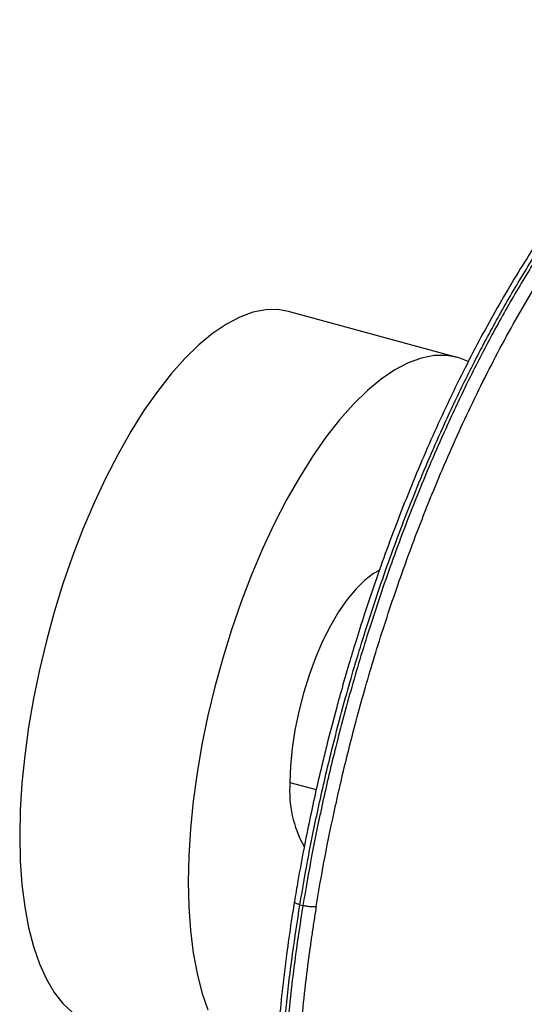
# Paper-space layout '_Trimétrica' of a CAD drawing. Header units: inches. Extents: x -1.07 to 4.85, y -5.32 to 3.74.
# Tile 2 of 8: x -1.07 to 1.89, y -2.03 to 3.74. Entities that reach past the tile are written whole.
import ezdxf

# ---------------------------------------------------------------- set-up
doc = ezdxf.new("R2010")
doc.units = ezdxf.units.IN
doc.header["$MEASUREMENT"] = 0

psp = doc.layouts.new('_Trimétrica')

# ---------------------------------------------------------------- linework, layer by layer
at = {"color": 7, "linetype": 'Continuous', "lineweight": 25}
for p, q in [((1.4978, 1.7634), (0.509, 2.0322)), ((0.5166, -0.7293), (0.6706, -0.7711)), ((0.575, -1.4459), (0.5925, -1.4506))]:
    psp.add_line(p, q, dxfattribs=at)
at = {"color": 7, "linetype": 'Continuous', "lineweight": 25, "flags": 128}
for points in [[(0.509, 2.0322), (0.4464, 2.0432), (0.3744, 2.0423), (0.2995, 2.0278), (0.2224, 1.9998), (0.1434, 1.9585), (0.063, 1.9041), (-0.0181, 1.8369), (-0.0994, 1.7575), (-0.1805, 1.6663), (-0.2609, 1.564), (-0.3399, 1.4511), (-0.417, 1.3284), (-0.4919, 1.1968), (-0.564, 1.057), (-0.6327, 0.91), (-0.6978, 0.7567), (-0.7587, 0.5982), (-0.815, 0.4354), (-0.8665, 0.2694), (-0.9127, 0.1013), (-0.9534, -0.0678), (-0.9883, -0.2369), (-1.0172, -0.4048), (-1.0398, -0.5705), (-1.0561, -0.7328), (-1.0659, -0.8907), (-1.0692, -1.0432), (-1.0659, -1.1894), (-1.0561, -1.3281), (-1.0398, -1.4587), (-1.0172, -1.5801), (-0.9883, -1.6917), (-0.9534, -1.7927), (-0.9127, -1.8824), (-0.8665, -1.9603), (-0.815, -2.0258), (-0.7587, -2.0786)], [(1.5622, 1.7389), (1.504, 1.7617), (1.4352, 1.7745), (1.3632, 1.7736), (1.2883, 1.7591), (1.2111, 1.7311), (1.1321, 1.6898), (1.0518, 1.6353), (0.9707, 1.5682), (0.8893, 1.4888), (0.8082, 1.3976), (0.7279, 1.2952), (0.6489, 1.1824), (0.5717, 1.0597), (0.4969, 0.9281), (0.4248, 0.7883), (0.3561, 0.6413), (0.291, 0.488), (0.2301, 0.3295), (0.1737, 0.1667), (0.1223, 0.0007), (0.076, -0.1674), (0.0354, -0.3366), (0.0005, -0.5056), (-0.0284, -0.6735), (-0.051, -0.8392), (-0.0673, -1.0015), (-0.0771, -1.1594), (-0.0804, -1.312), (-0.0771, -1.4581), (-0.0673, -1.5969), (-0.051, -1.7274), (-0.0284, -1.8489), (0.0005, -1.9604), (0.0354, -2.0614)], [(1.0398, 0.5134), (1.0075, 0.4957), (0.956, 0.4574), (0.9041, 0.4067), (0.8526, 0.3445), (0.8023, 0.2717), (0.754, 0.1895), (0.7085, 0.0991), (0.6665, 0.0021), (0.6287, -0.1001), (0.5956, -0.2059), (0.5677, -0.3136), (0.5456, -0.4214), (0.5296, -0.5278), (0.5199, -0.6309), (0.5166, -0.7293)]]:
    psp.add_lwpolyline(points, dxfattribs=at)
at = {"color": 7, "linetype": 'Continuous', "lineweight": 25}
psp.add_arc((1.1806, -0.7794), 0.6658, 175.6848, 209.20776, dxfattribs=at)
for points, knots in [([(0.575, -1.4459), (0.5916, -1.3493), (0.6257, -1.1499), (0.6902, -0.8387), (0.7681, -0.5076), (0.8619, -0.1572), (0.9732, 0.2107), (1.1033, 0.5932), (1.2536, 0.9862), (1.4045, 1.3372), (1.55, 1.6434), (1.685, 1.9049), (1.8288, 2.1604), (1.9809, 2.4071), (2.1405, 2.6418), (2.3066, 2.8615), (2.4779, 3.0628), (2.6531, 3.2428), (2.8305, 3.3987), (3.0082, 3.5279), (3.1847, 3.6286), (3.3577, 3.6982), (3.515, 3.7375), (3.6111, 3.7388), (3.6536, 3.7393)], [0, 0, 0, 0, 0.037495, 0.077401, 0.119854, 0.164983, 0.212898, 0.263689, 0.317409, 0.374071, 0.41347, 0.454131, 0.496011, 0.539054, 0.583184, 0.628313, 0.674334, 0.721126, 0.768554, 0.816469, 0.864716, 0.91313, 0.961544, 1, 1, 1, 1]), ([(3.7859, 3.7239), (3.7587, 3.7289), (3.6806, 3.743), (3.5431, 3.7325), (3.3753, 3.6944), (3.2021, 3.6237), (3.0257, 3.5232), (2.8479, 3.394), (2.6705, 3.2381), (2.4954, 3.0581), (2.324, 2.8567), (2.1579, 2.6371), (1.9983, 2.4023), (1.8462, 2.1557), (1.7024, 1.9001), (1.5674, 1.6387), (1.422, 1.3324), (1.271, 0.9815), (1.1207, 0.5885), (0.9906, 0.2059), (0.8793, -0.1619), (0.7855, -0.5123), (0.7076, -0.8434), (0.6431, -1.1546), (0.609, -1.354), (0.5925, -1.4506)], [0, 0, 0, 0, 0.024859, 0.0714502, 0.1182028, 0.1649554, 0.2115466, 0.2578181, 0.3036182, 0.3488045, 0.3932464, 0.4368266, 0.4794429, 0.5210083, 0.5614519, 0.6007178, 0.638765, 0.6934822, 0.7453591, 0.7944068, 0.8406783, 0.8842585, 0.9252553, 0.9637918, 1, 1, 1, 1]), ([(3.6416, 3.7433), (3.6112, 3.7427), (3.5484, 3.7416), (3.4507, 3.7264), (3.3492, 3.701), (3.2462, 3.6647), (3.1418, 3.6178), (3.0365, 3.5604), (2.9304, 3.4927), (2.8239, 3.415), (2.7171, 3.3274), (2.6102, 3.2301), (2.5036, 3.1236), (2.3973, 3.0079), (2.2918, 2.8833), (2.187, 2.7503), (2.0834, 2.6091), (1.9811, 2.46), (1.8804, 2.3034), (1.7814, 2.1398), (1.6845, 1.9695), (1.5899, 1.793), (1.4978, 1.6108), (1.4084, 1.4235), (1.3221, 1.2317), (1.2392, 1.0363), (1.1599, 0.8383), (1.085, 0.6397), (1.0157, 0.4447), (0.9552, 0.2639), (0.9048, 0.1051), (0.8595, -0.0443), (0.8225, -0.1725), (0.7993, -0.257), (0.7908, -0.2879)], [0, 0, 0, 0, 0.030532, 0.063259, 0.096143, 0.129164, 0.162289, 0.195485, 0.228725, 0.261989, 0.295259, 0.328526, 0.361784, 0.395031, 0.428265, 0.461483, 0.494685, 0.527868, 0.561029, 0.594163, 0.627265, 0.660327, 0.693336, 0.726273, 0.759111, 0.791802, 0.824258, 0.85631, 0.887562, 0.916854, 0.941137, 0.961337, 0.985861, 1, 1, 1, 1]), ([(0.6706, -1.4565), (0.7007, -1.2721), (0.7379, -1.0745), (0.8076, -0.758), (0.8331, -0.6491), (0.8894, -0.4251), (0.9201, -0.3099), (0.9873, -0.0737), (1.0238, 0.0473), (1.103, 0.2942), (1.1457, 0.4201), (1.2377, 0.6755), (1.2871, 0.805), (1.3927, 1.0657), (1.4489, 1.1969), (1.5684, 1.4589), (1.6317, 1.5896), (1.7649, 1.8477), (1.8348, 1.9751), (1.981, 2.2235), (2.0571, 2.3444), (2.2147, 2.5762), (2.2961, 2.6872), (2.4629, 2.8955), (2.5483, 2.9928), (2.7212, 3.1707), (2.8089, 3.2511), (2.9845, 3.3922), (3.0725, 3.4529), (3.2467, 3.5522), (3.333, 3.5909), (3.5017, 3.6451), (3.5842, 3.6607), (3.7435, 3.6686), (3.8204, 3.6609), (3.9668, 3.6233), (4.0364, 3.5934), (4.1673, 3.5132), (4.2286, 3.463), (4.3421, 3.3447), (4.3943, 3.2768), (4.4895, 3.1262), (4.5325, 3.0435), (4.6093, 2.8669), (4.6431, 2.7728), (4.7022, 2.5765), (4.7274, 2.4742), (4.7699, 2.2643), (4.7872, 2.1567), (4.8147, 1.9388), (4.8249, 1.8284), (4.8392, 1.6072), (4.8433, 1.4964), (4.8462, 1.2758), (4.845, 1.1662), (4.8383, 0.9494), (4.8328, 0.8423), (4.8181, 0.6316), (4.809, 0.5281), (4.7774, 0.2238), (4.7506, 0.0295), (4.7206, -0.1548)], [0, 0, 0, 0, 0.0625, 0.0625, 0.09375, 0.09375, 0.125, 0.125, 0.15625, 0.15625, 0.1875, 0.1875, 0.21875, 0.21875, 0.25, 0.25, 0.28125, 0.28125, 0.3125, 0.3125, 0.34375, 0.34375, 0.375, 0.375, 0.40625, 0.40625, 0.4375, 0.4375, 0.46875, 0.46875, 0.5, 0.5, 0.53125, 0.53125, 0.5625, 0.5625, 0.59375, 0.59375, 0.625, 0.625, 0.65625, 0.65625, 0.6875, 0.6875, 0.71875, 0.71875, 0.75, 0.75, 0.78125, 0.78125, 0.8125, 0.8125, 0.84375, 0.84375, 0.875, 0.875, 0.90625, 0.90625, 0.9375, 0.9375, 1, 1, 1, 1]), ([(0.6706, -1.4565), (0.6685, -1.4696), (0.6643, -1.4959), (0.6581, -1.5353), (0.652, -1.5747), (0.6461, -1.614), (0.6404, -1.6532), (0.6349, -1.6923), (0.6295, -1.7314), (0.6243, -1.7704), (0.6192, -1.8093), (0.6144, -1.8481), (0.6025, -1.9451), (0.5858, -2.099), (0.5679, -2.3076), (0.5551, -2.5125), (0.5475, -2.7133), (0.545, -2.9095), (0.5486, -3.1643), (0.5661, -3.4692), (0.6076, -3.8092), (0.6692, -4.1204), (0.7503, -4.3996), (0.8501, -4.6442), (0.9677, -4.8518), (1.102, -5.0205), (1.2516, -5.1486), (1.4151, -5.2348), (1.5909, -5.2784), (1.7774, -5.2789), (1.9727, -5.2364), (2.175, -5.1511), (2.3823, -5.0241), (2.5926, -4.8563), (2.8039, -4.6496), (3.0142, -4.4059), (3.2214, -4.1275), (3.4235, -3.8171), (3.6186, -3.4777), (3.8048, -3.1125), (3.9804, -2.7252), (4.1436, -2.3194), (4.2679, -1.9689), (4.3597, -1.6835), (4.4246, -1.4672), (4.4852, -1.2493), (4.5416, -1.0304), (4.5935, -0.8109), (4.6303, -0.6402), (4.6549, -0.5184), (4.6691, -0.4455), (4.6828, -0.3726), (4.696, -0.2999), (4.7086, -0.2272), (4.7166, -0.1789), (4.7206, -0.1548)], [0, 0, 0, 0, 0.002844, 0.005686, 0.008528, 0.011369, 0.01421, 0.01705, 0.019891, 0.022732, 0.025574, 0.028416, 0.03126, 0.046888, 0.062517, 0.078145, 0.093774, 0.109402, 0.125031, 0.156278, 0.187526, 0.218773, 0.25002, 0.281268, 0.312515, 0.343763, 0.37501, 0.406258, 0.437505, 0.468753, 0.5, 0.531248, 0.562495, 0.593743, 0.62499, 0.656237, 0.687485, 0.718732, 0.74998, 0.781227, 0.812475, 0.843722, 0.87497, 0.890598, 0.906227, 0.921855, 0.937483, 0.953112, 0.96874, 0.973953, 0.979162, 0.98437, 0.989578, 0.994788, 1, 1, 1, 1]), ([(1.4198, -5.2935), (1.4597, -5.3024), (1.5345, -5.3193), (1.6425, -5.3234), (1.7358, -5.3173), (1.8157, -5.3045), (1.8846, -5.2882), (1.9466, -5.2696), (2.0101, -5.247), (2.0834, -5.2163), (2.1675, -5.1748), (2.2564, -5.1238), (2.3441, -5.0667), (2.444, -4.9942), (2.557, -4.9021), (2.6806, -4.7881), (2.7942, -4.6717), (2.8916, -4.5631), (2.9816, -4.456), (3.0736, -4.3397), (3.1725, -4.206), (3.2718, -4.0626), (3.3881, -3.8839), (3.5191, -3.6664), (3.6631, -3.4044), (3.8234, -3.0862), (3.9967, -2.7025), (4.1761, -2.2489), (4.338, -1.7787), (4.4595, -1.3678), (4.5481, -1.0262), (4.5967, -0.8186), (4.6288, -0.6707), (4.6494, -0.572), (4.6731, -0.4524), (4.7, -0.3087), (4.7173, -0.2055), (4.7266, -0.1503)], [0, 0, 0, 0, 0.033556, 0.062863, 0.087821, 0.109006, 0.127099, 0.142085, 0.157016, 0.175851, 0.198331, 0.22112, 0.243171, 0.264513, 0.296234, 0.327874, 0.357209, 0.381626, 0.401424, 0.425557, 0.451781, 0.477611, 0.502971, 0.543761, 0.583399, 0.622996, 0.682347, 0.74166, 0.800938, 0.860178, 0.89336, 0.925968, 0.93592, 0.947342, 0.962001, 0.979652, 1, 1, 1, 1]), ([(0.7908, -0.2879), (0.7702, -0.3653), (0.7412, -0.4747), (0.7013, -0.6378), (0.6685, -0.7787), (0.6319, -0.9468), (0.5965, -1.1232), (0.5664, -1.2851), (0.5498, -1.3871), (0.5431, -1.4279)], [0, 0, 0, 0, 0.203931, 0.288376, 0.42824, 0.573566, 0.729436, 0.891966, 1, 1, 1, 1]), ([(0.5431, -1.4279), (0.5394, -1.4504), (0.5247, -1.5376), (0.503, -1.6894), (0.478, -1.8836), (0.4572, -2.0781), (0.4404, -2.2719), (0.428, -2.4641), (0.42, -2.6541), (0.4165, -2.8409), (0.4177, -3.0241), (0.4236, -3.2029), (0.4341, -3.377), (0.4494, -3.5457), (0.4693, -3.7086), (0.4938, -3.8654), (0.5229, -4.0157), (0.5566, -4.159), (0.5947, -4.2952), (0.6372, -4.4239), (0.6841, -4.5449), (0.7353, -4.6579), (0.7907, -4.7628), (0.8502, -4.8594), (0.9139, -4.9474), (0.9817, -5.0266), (1.0535, -5.0973), (1.1297, -5.1576), (1.1823, -5.1946), (1.2103, -5.2087), (1.2105, -5.2088)], [0, 0, 0, 0, 0.012465, 0.048334, 0.084813, 0.121762, 0.159076, 0.196675, 0.234495, 0.272484, 0.310603, 0.348818, 0.3871, 0.425429, 0.463784, 0.502149, 0.540513, 0.578866, 0.617199, 0.65551, 0.693794, 0.732053, 0.770285, 0.808493, 0.846685, 0.884874, 0.92308, 0.961344, 0.99973, 1, 1, 1, 1]), ([(0.575, -1.4459), (0.5688, -1.444), (0.5593, -1.4411), (0.5503, -1.4367), (0.5454, -1.4334), (0.5427, -1.4303), (0.5428, -1.4286), (0.5429, -1.4278)], [0, 0, 0, 0, 0.3235963, 0.4977939, 0.6756882, 0.8535825, 1, 1, 1, 1]), ([(1.2231, -5.2104), (1.194, -5.1938), (1.1209, -5.1522), (1.0152, -5.0546), (0.906, -4.9242), (0.8097, -4.7715), (0.7257, -4.6008), (0.654, -4.4145), (0.5941, -4.2156), (0.538, -3.9742), (0.4912, -3.6868), (0.4596, -3.3522), (0.4468, -3.0157), (0.4499, -2.6826), (0.4663, -2.3571), (0.4938, -2.0421), (0.5294, -1.7402), (0.5602, -1.5419), (0.575, -1.4459)], [0, 0, 0, 0, 0.043234, 0.10853, 0.17256, 0.235174, 0.296244, 0.355665, 0.413356, 0.469257, 0.54965, 0.62587, 0.697933, 0.765917, 0.829947, 0.890182, 0.946801, 1, 1, 1, 1]), ([(0.5925, -1.4506), (0.5776, -1.5467), (0.5468, -1.7449), (0.5113, -2.0469), (0.4837, -2.3618), (0.4673, -2.6873), (0.4642, -3.0204), (0.477, -3.357), (0.5086, -3.6916), (0.5554, -3.979), (0.6115, -4.2204), (0.6714, -4.4192), (0.7431, -4.6055), (0.8271, -4.7763), (0.9235, -4.9287), (1.0323, -5.0601), (1.1534, -5.167), (1.2824, -5.2482), (1.3751, -5.278), (1.4201, -5.2925)], [0, 0, 0, 0, 0.048996, 0.101142, 0.156618, 0.21559, 0.278203, 0.344573, 0.414772, 0.488813, 0.540298, 0.593431, 0.648158, 0.704404, 0.762071, 0.821042, 0.88118, 0.942325, 1, 1, 1, 1]), ([(0.6706, -1.4565), (0.6676, -1.4574), (0.6632, -1.4582), (0.6517, -1.4589), (0.6446, -1.4588), (0.6294, -1.4576), (0.6212, -1.4566), (0.6058, -1.4539), (0.5986, -1.4523), (0.5925, -1.4506)], [0, 0, 0, 0, 0.25, 0.25, 0.5, 0.5, 0.75, 0.75, 1, 1, 1, 1])]:
    psp.add_open_spline(points, degree=3, knots=knots, dxfattribs=at)

doc.saveas('drawing.dxf')
